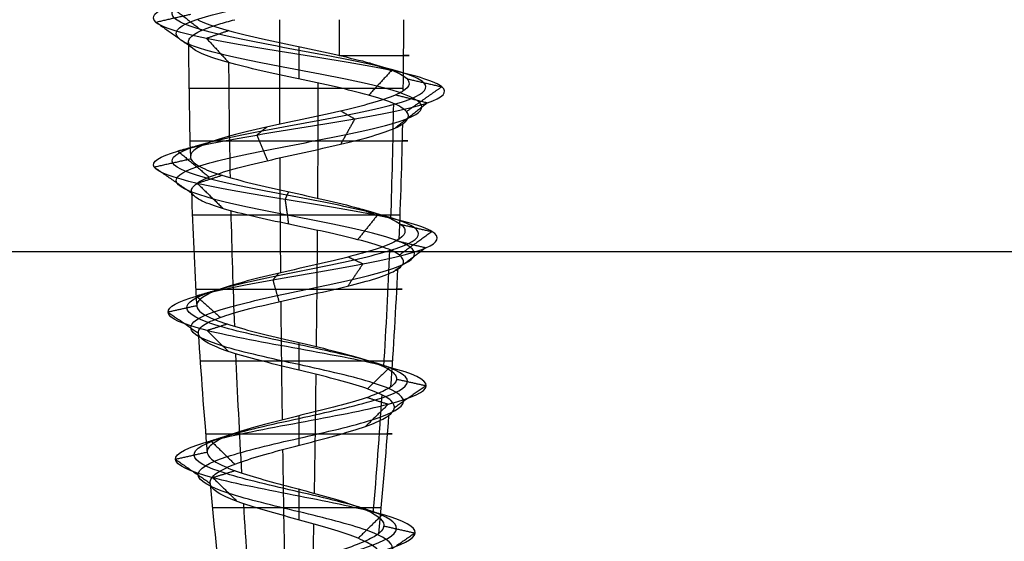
# Model space of a CAD drawing. Header units: millimetres. Extents: x -372 to 378, y -113 to 121.
# Tile 56 of 65: x 306.37 to 318.62, y 60.98 to 67.48. Entities that reach past the tile are written whole.
import ezdxf

# ---------------------------------------------------------------- set-up
doc = ezdxf.new("R2010")
doc.units = ezdxf.units.MM
doc.layers.add('Default', color=7, linetype='Continuous', true_color=0x000000)
doc.layers.add('Screw', color=7, linetype='Continuous', true_color=0xffffff)

msp = doc.modelspace()

# ---------------------------------------------------------------- linework, layer by layer
at = {"layer": 'Default'}
for p, q in [((-371.158, 64.594, 1096.358), (376.842, 64.594, 1096.358)), ((-371.158, 64.594, 921.358), (376.842, 64.594, 921.358))]:
    msp.add_line(p, q, dxfattribs=at)
at = {"layer": 'Screw', "color": 7, "true_color": 0xffffff, "extrusion": (0.984564, 9.33495e-14, -0.175023)}
for start, end in [(268.80357, 270), (267.10163, 268.41883), (265.41427, 266.77492), (263.72372, 265.07324)]:
    msp.add_arc((67.48, 1028.226, 142.751), 62.328, start, end, dxfattribs=at)
at = {"layer": 'Screw', "color": 7, "true_color": 0xffffff, "extrusion": (-0.930504, -9.33495e-14, 0.366281)}
msp.add_arc((-67.48, 915.446, 51.364), 62.328, 89.59028, 90, dxfattribs=at)
at = {"layer": 'Screw', "color": 7, "true_color": 0xffffff, "extrusion": (-0.326888, 3.09932e-14, -0.945063)}
msp.add_arc((-67.48, 71.275, -977.695), 62.328, 270, 270.81872, dxfattribs=at)
at = {"layer": 'Screw', "color": 7, "true_color": 0xffffff, "extrusion": (0.018848, -1.78709e-15, 0.999822)}
for start, end in [(90.26021, 91.57383), (91.96827, 93.2819)]:
    msp.add_arc((67.48, -353.261, 933.033), 62.328, start, end, dxfattribs=at)
at = {"layer": 'Screw', "color": 7, "true_color": 0xffffff, "extrusion": (0, 1, 0)}
for centre, radius, start, end in [((-309.842, 927.358, 67.035), 1.373, 111.4094, 199.08), ((-309.842, 927.358, 66.624), 1.369, 199.08, 1.08), ((-309.842, 927.358, 65.971), 1.357, 1.08, 199.08), ((-309.842, 927.358, 65.046), 1.327, 199.08, 1.08), ((-309.842, 927.358, 64.123), 1.284, 1.08, 199.08), ((-309.842, 927.358, 63.229), 1.23, 199.08, 1.08), ((-309.842, 927.358, 62.324), 1.161, 1.08, 199.08), ((-309.842, 927.358, 61.402), 1.078, 199.08, 1.08)]:
    msp.add_arc(centre, radius, start, end, dxfattribs=at)
at = {"layer": 'Screw', "color": 7, "true_color": 0xffffff, "extrusion": (-0.772512, -9.33495e-14, -0.635)}
for start, end in [(88.19077, 89.50675), (86.48641, 87.81005), (84.80338, 86.17132), (83.10315, 84.44953)]:
    msp.add_arc((-67.48, 458.692, -828.229), 62.328, start, end, dxfattribs=at)
at = {"layer": 'Screw', "color": 7, "true_color": 0xffffff, "extrusion": (-0.984564, -9.33495e-14, 0.175023)}
for start, end in [(87.95542, 89.27354), (86.25486, 87.5883), (84.57026, 85.9361), (82.86319, 84.21696)]:
    msp.add_arc((-67.48, 906.32, -142.751), 62.328, start, end, dxfattribs=at)
at = {"layer": 'Screw', "color": 7, "true_color": 0xffffff, "extrusion": (-0.506335, -9.33495e-14, 0.862337)}
for start, end in [(87.7204, 89.03965), (86.02345, 87.36559), (84.33726, 85.70006)]:
    msp.add_arc((-67.48, 675.789, 642.811), 62.328, start, end, dxfattribs=at)
at = {"layer": 'Screw', "color": 7, "true_color": 0xffffff, "extrusion": (-0.326888, 3.099e-14, -0.945063)}
msp.add_arc((-67.48, 71.275, -977.695), 62.328, 271.19538, 272.51438, dxfattribs=at)
at = {"layer": 'Screw', "color": 7, "true_color": 0xffffff, "extrusion": (-0.326888, 3.09926e-14, -0.945063)}
msp.add_arc((-67.48, 71.275, -977.695), 62.328, 272.85813, 274.20781, dxfattribs=at)
at = {"layer": 'Screw', "color": 7, "true_color": 0xffffff, "extrusion": (0.018848, -1.78677e-15, 0.999822)}
msp.add_arc((67.48, -353.261, 933.033), 62.328, 93.59401, 94.96333, dxfattribs=at)
at = {"layer": 'Screw', "color": 7, "true_color": 0xffffff, "extrusion": (-0.326888, 3.1003e-14, -0.945063)}
msp.add_arc((-67.48, 71.275, -977.695), 62.328, 274.53679, 275.89562, dxfattribs=at)
at = {"layer": 'Screw', "color": 7, "true_color": 0xffffff, "extrusion": (0.018848, -1.78742e-15, 0.999822)}
msp.add_arc((67.48, -353.261, 933.033), 62.328, 95.31878, 96.65673, dxfattribs=at)
at = {"layer": 'Screw', "color": 7, "true_color": 0xffffff}
for points, knots in [([(309.764, 58.819, 926.591), (309.79, 58.829, 926.586), (309.816, 58.839, 926.582), (310.046, 58.925, 926.561), (310.264, 59.002, 926.626), (310.601, 59.154, 926.908), (310.715, 59.231, 927.124), (310.754, 59.383, 927.591), (310.676, 59.46, 927.84), (310.351, 59.613, 928.218), (310.106, 59.689, 928.345), (309.579, 59.842, 928.384), (309.3, 59.918, 928.294), (308.879, 60.071, 927.927), (308.734, 60.147, 927.651), (308.707, 60.3, 927.064), (308.827, 60.376, 926.766), (309.239, 60.529, 926.331), (309.537, 60.606, 926.198), (310.148, 60.758, 926.183), (310.458, 60.835, 926.301), (310.909, 60.987, 926.731), (311.048, 61.064, 927.04), (311.063, 61.217, 927.675), (310.94, 61.293, 927.997), (310.493, 61.446, 928.466), (310.172, 61.522, 928.609), (309.513, 61.675, 928.624), (309.178, 61.751, 928.496), (308.693, 61.904, 928.032), (308.543, 61.98, 927.699), (308.532, 62.133, 927.016), (308.67, 62.21, 926.673), (309.152, 62.362, 926.181), (309.495, 62.439, 926.034), (310.19, 62.592, 926.026), (310.538, 62.668, 926.166), (311.04, 62.821, 926.656), (311.189, 62.897, 927.004), (311.197, 63.05, 927.711), (311.055, 63.126, 928.066), (310.556, 63.279, 928.576), (310.202, 63.355, 928.727), (309.483, 63.508, 928.735), (309.122, 63.584, 928.591), (308.604, 63.737, 928.083), (308.451, 63.814, 927.723), (308.441, 63.957, 927.038), (308.547, 64.024, 926.714), (308.948, 64.157, 926.204), (309.24, 64.224, 926.019), (309.883, 64.358, 925.878), (310.231, 64.425, 925.922), (310.826, 64.558, 926.224), (311.071, 64.625, 926.483), (311.342, 64.759, 927.103), (311.367, 64.826, 927.462), (311.181, 64.959, 928.122), (310.97, 65.026, 928.42), (310.4, 65.16, 928.817), (310.043, 65.227, 928.915), (309.341, 65.36, 928.859), (308.998, 65.427, 928.706), (308.484, 65.561, 928.211), (308.315, 65.628, 927.871), (308.231, 65.761, 927.153), (308.328, 65.828, 926.781), (308.73, 65.962, 926.179), (309.037, 66.029, 925.951), (309.73, 66.162, 925.741), (310.112, 66.229, 925.76), (310.781, 66.363, 926.037), (311.065, 66.43, 926.294), (311.406, 66.563, 926.932), (311.462, 66.63, 927.311), (311.321, 66.764, 928.021), (311.124, 66.831, 928.349), (310.565, 66.964, 928.808), (310.204, 67.031, 928.937), (309.48, 67.165, 928.937), (309.12, 67.232, 928.808), (308.56, 67.365, 928.349), (308.363, 67.432, 928.021), (308.222, 67.566, 927.311), (308.278, 67.633, 926.932), (308.62, 67.766, 926.294), (308.903, 67.833, 926.037), (309.572, 67.967, 925.76), (309.954, 68.034, 925.741), (310.647, 68.167, 925.951), (310.955, 68.234, 926.179), (311.357, 68.368, 926.781), (311.45, 68.435, 927.152), (311.379, 68.568, 927.873), (311.215, 68.635, 928.219), (310.703, 68.769, 928.731), (310.357, 68.836, 928.894), (309.637, 68.969, 928.965), (309.265, 69.036, 928.872), (308.664, 69.17, 928.47), (308.435, 69.237, 928.163), (308.225, 69.37, 927.47), (308.244, 69.437, 927.087), (308.521, 69.571, 926.419), (308.778, 69.638, 926.135), (309.417, 69.771, 925.794), (309.795, 69.838, 925.738), (310.505, 69.972, 925.879), (310.834, 70.039, 926.076), (311.293, 70.172, 926.635), (311.422, 70.239, 926.996), (311.422, 70.373, 927.72), (311.293, 70.44, 928.08), (310.834, 70.573, 928.64), (310.505, 70.64, 928.836), (309.795, 70.774, 928.978), (309.417, 70.841, 928.921), (308.778, 70.974, 928.58), (308.521, 71.041, 928.297), (308.244, 71.175, 927.628), (308.225, 71.242, 927.245), (308.435, 71.375, 926.553), (308.664, 71.442, 926.245), (309.265, 71.576, 925.843), (309.637, 71.643, 925.75), (310.357, 71.777, 925.821), (310.703, 71.843, 925.985), (311.215, 71.977, 926.496), (311.379, 72.044, 926.843), (311.45, 72.178, 927.563), (311.357, 72.244, 927.934), (310.955, 72.378, 928.536), (310.647, 72.445, 928.764), (309.954, 72.579, 928.974), (309.572, 72.645, 928.956), (308.903, 72.779, 928.679), (308.62, 72.846, 928.421), (308.278, 72.98, 927.783), (308.222, 73.046, 927.404), (308.363, 73.18, 926.695), (308.56, 73.247, 926.366), (309.12, 73.381, 925.907), (309.48, 73.447, 925.778), (310.204, 73.581, 925.778), (310.565, 73.648, 925.907), (311.124, 73.782, 926.366), (311.321, 73.848, 926.695), (311.462, 73.982, 927.404), (311.406, 74.049, 927.783), (311.065, 74.183, 928.421), (310.781, 74.249, 928.679), (310.112, 74.383, 928.956), (309.73, 74.45, 928.974), (309.037, 74.584, 928.764), (308.73, 74.65, 928.536), (308.328, 74.784, 927.934), (308.235, 74.851, 927.563), (308.305, 74.985, 926.843), (308.469, 75.051, 926.496), (308.981, 75.185, 925.985), (309.327, 75.252, 925.821), (310.047, 75.386, 925.75), (310.419, 75.452, 925.843), (311.021, 75.586, 926.245), (311.249, 75.653, 926.553), (311.459, 75.787, 927.245), (311.44, 75.853, 927.628), (311.163, 75.987, 928.297), (310.906, 76.054, 928.58), (310.268, 76.188, 928.921), (309.889, 76.254, 928.978), (309.179, 76.388, 928.836), (308.851, 76.455, 928.64), (308.391, 76.589, 928.08), (308.262, 76.655, 927.72), (308.262, 76.722, 927.358)], [2.782471, 2.782471, 2.782471, 2.782471, 2.974275, 2.974275, 4.461413, 4.461413, 5.948551, 5.948551, 7.435688, 7.435688, 8.922826, 8.922826, 10.409964, 10.409964, 11.897102, 11.897102, 13.384239, 13.384239, 14.871377, 14.871377, 16.358515, 16.358515, 17.845652, 17.845652, 19.33279, 19.33279, 20.819928, 20.819928, 22.307065, 22.307065, 23.794203, 23.794203, 25.281341, 25.281341, 26.768478, 26.768478, 28.255616, 28.255616, 29.742754, 29.742754, 31.229892, 31.229892, 32.717029, 32.717029, 34.204167, 34.204167, 35.691305, 35.691305, 36.99255, 36.99255, 38.293796, 38.293796, 39.595041, 39.595041, 40.896287, 40.896287, 42.197532, 42.197532, 43.498777, 43.498777, 44.800023, 44.800023, 46.101268, 46.101268, 47.402514, 47.402514, 48.703759, 48.703759, 50.005005, 50.005005, 51.30625, 51.30625, 52.607496, 52.607496, 53.908741, 53.908741, 55.209987, 55.209987, 56.511232, 56.511232, 57.812478, 57.812478, 59.113723, 59.113723, 60.414969, 60.414969, 61.716214, 61.716214, 63.01746, 63.01746, 64.318705, 64.318705, 65.619951, 65.619951, 66.921196, 66.921196, 68.222442, 68.222442, 69.523687, 69.523687, 70.824933, 70.824933, 72.126178, 72.126178, 73.427423, 73.427423, 74.728669, 74.728669, 76.029914, 76.029914, 77.33116, 77.33116, 78.632405, 78.632405, 79.933651, 79.933651, 81.234896, 81.234896, 82.536142, 82.536142, 83.837387, 83.837387, 85.138633, 85.138633, 86.439878, 86.439878, 87.741124, 87.741124, 89.042369, 89.042369, 90.343615, 90.343615, 91.64486, 91.64486, 92.946106, 92.946106, 94.247351, 94.247351, 95.548597, 95.548597, 96.849842, 96.849842, 98.151088, 98.151088, 99.452333, 99.452333, 100.753579, 100.753579, 102.054824, 102.054824, 103.35607, 103.35607, 104.657315, 104.657315, 105.95856, 105.95856, 107.259806, 107.259806, 108.561051, 108.561051, 109.862297, 109.862297, 111.163542, 111.163542, 112.464788, 112.464788, 113.766033, 113.766033, 115.067279, 115.067279, 116.368524, 116.368524, 117.66977, 117.66977, 118.971015, 118.971015, 118.971015, 118.971015]), ([(308.946, 58.339, 927.358), (308.937, 58.415, 927.123), (309.005, 58.491, 926.874), (309.331, 58.644, 926.494), (309.578, 58.721, 926.366), (310.107, 58.873, 926.328), (310.386, 58.95, 926.419), (310.808, 59.102, 926.787), (310.948, 59.179, 927.063), (310.986, 59.332, 927.652), (310.883, 59.408, 927.961), (310.473, 59.561, 928.426), (310.167, 59.637, 928.578), (309.518, 59.79, 928.616), (309.179, 59.866, 928.501), (308.672, 60.019, 928.048), (308.501, 60.095, 927.712), (308.475, 60.248, 927.003), (308.619, 60.325, 926.644), (309.118, 60.477, 926.124), (309.476, 60.554, 925.965), (310.209, 60.707, 925.95), (310.579, 60.783, 926.094), (311.117, 60.936, 926.61), (311.28, 61.012, 926.979), (311.296, 61.165, 927.736), (311.147, 61.241, 928.119), (310.614, 61.394, 928.673), (310.233, 61.47, 928.842), (309.452, 61.623, 928.857), (309.057, 61.699, 928.704), (308.485, 61.852, 928.154), (308.31, 61.929, 927.76), (308.299, 62.081, 926.955), (308.463, 62.158, 926.552), (309.031, 62.311, 925.973), (309.434, 62.387, 925.801), (310.251, 62.54, 925.794), (310.66, 62.616, 925.958), (311.247, 62.769, 926.534), (311.422, 62.845, 926.943), (311.429, 62.998, 927.772), (311.262, 63.074, 928.187), (310.677, 63.227, 928.783), (310.263, 63.304, 928.96), (309.422, 63.456, 928.968), (309, 63.533, 928.798), (308.396, 63.685, 928.205), (308.219, 63.762, 927.784), (308.208, 63.905, 926.984), (308.333, 63.972, 926.608), (308.802, 64.106, 926.015), (309.143, 64.172, 925.802), (309.89, 64.306, 925.639), (310.294, 64.373, 925.691), (310.983, 64.507, 926.044), (311.265, 64.573, 926.344), (311.577, 64.707, 927.063), (311.606, 64.774, 927.479), (311.388, 64.908, 928.241), (311.144, 64.974, 928.584), (310.485, 65.108, 929.04), (310.073, 65.175, 929.152), (309.265, 65.309, 929.085), (308.871, 65.375, 928.908), (308.282, 65.509, 928.338), (308.089, 65.576, 927.947), (307.994, 65.71, 927.123), (308.105, 65.776, 926.696), (308.566, 65.91, 926.006), (308.919, 65.977, 925.744), (309.713, 66.111, 925.503), (310.152, 66.177, 925.524), (310.919, 66.311, 925.842), (311.245, 66.378, 926.137), (311.636, 66.512, 926.869), (311.701, 66.578, 927.304), (311.539, 66.712, 928.118), (311.313, 66.779, 928.495), (310.671, 66.913, 929.022), (310.257, 66.979, 929.17), (309.427, 67.113, 929.17), (309.013, 67.18, 929.022), (308.371, 67.314, 928.495), (308.146, 67.38, 928.118), (307.984, 67.514, 927.304), (308.048, 67.581, 926.869), (308.439, 67.715, 926.137), (308.765, 67.781, 925.842), (309.532, 67.915, 925.524), (309.971, 67.982, 925.503), (310.766, 68.116, 925.744), (311.118, 68.182, 926.006), (311.58, 68.316, 926.696), (311.686, 68.383, 927.122), (311.605, 68.517, 927.948), (311.417, 68.583, 928.346), (310.83, 68.717, 928.933), (310.433, 68.784, 929.121), (309.607, 68.918, 929.202), (309.18, 68.984, 929.095), (308.49, 69.118, 928.634), (308.228, 69.185, 928.281), (307.987, 69.319, 927.486), (308.009, 69.385, 927.048), (308.327, 69.519, 926.281), (308.622, 69.586, 925.955), (309.354, 69.72, 925.564), (309.789, 69.786, 925.499), (310.603, 69.92, 925.661), (310.98, 69.987, 925.887), (311.507, 70.121, 926.529), (311.655, 70.188, 926.942), (311.655, 70.321, 927.773), (311.507, 70.388, 928.186), (310.98, 70.522, 928.828), (310.603, 70.589, 929.054), (309.789, 70.722, 929.216), (309.354, 70.789, 929.152), (308.622, 70.923, 928.76), (308.327, 70.99, 928.435), (308.009, 71.123, 927.668), (307.987, 71.19, 927.229), (308.228, 71.324, 926.434), (308.49, 71.391, 926.081), (309.18, 71.524, 925.62), (309.607, 71.591, 925.513), (310.433, 71.725, 925.595), (310.83, 71.792, 925.783), (311.417, 71.925, 926.37), (311.605, 71.992, 926.767), (311.686, 72.126, 927.593), (311.58, 72.193, 928.019), (311.118, 72.326, 928.71), (310.766, 72.393, 928.971), (309.971, 72.527, 929.212), (309.532, 72.594, 929.191), (308.765, 72.727, 928.873), (308.439, 72.794, 928.578), (308.048, 72.928, 927.846), (307.984, 72.995, 927.411), (308.146, 73.128, 926.597), (308.371, 73.195, 926.22), (309.013, 73.329, 925.693), (309.427, 73.396, 925.545), (310.257, 73.529, 925.545), (310.671, 73.596, 925.693), (311.313, 73.73, 926.22), (311.539, 73.797, 926.597), (311.701, 73.93, 927.411), (311.636, 73.997, 927.846), (311.245, 74.131, 928.578), (310.919, 74.198, 928.873), (310.152, 74.331, 929.191), (309.713, 74.398, 929.212), (308.919, 74.532, 928.971), (308.566, 74.599, 928.71), (308.105, 74.732, 928.019), (307.998, 74.799, 927.593), (308.079, 74.933, 926.767), (308.267, 75, 926.37), (308.854, 75.133, 925.783), (309.251, 75.2, 925.595), (310.078, 75.334, 925.513), (310.504, 75.401, 925.62), (311.194, 75.534, 926.081), (311.456, 75.601, 926.434), (311.697, 75.735, 927.229), (311.675, 75.802, 927.668), (311.358, 75.935, 928.435), (311.063, 76.002, 928.76), (310.33, 76.136, 929.152), (309.896, 76.203, 929.216), (309.081, 76.336, 929.054), (308.705, 76.403, 928.828), (308.178, 76.537, 928.186), (308.03, 76.604, 927.773), (308.03, 76.67, 927.358)], [0.0909091, 0.0909091, 0.0909091, 0.0909091, 0.1022727, 0.1022727, 0.1136364, 0.1136364, 0.125, 0.125, 0.1363636, 0.1363636, 0.1477273, 0.1477273, 0.1590909, 0.1590909, 0.1704545, 0.1704545, 0.1818182, 0.1818182, 0.1931818, 0.1931818, 0.2045455, 0.2045455, 0.2159091, 0.2159091, 0.2272727, 0.2272727, 0.2386364, 0.2386364, 0.25, 0.25, 0.2613636, 0.2613636, 0.2727273, 0.2727273, 0.2840909, 0.2840909, 0.2954545, 0.2954545, 0.3068182, 0.3068182, 0.3181818, 0.3181818, 0.3295455, 0.3295455, 0.3409091, 0.3409091, 0.3522727, 0.3522727, 0.3636364, 0.3636364, 0.3735795, 0.3735795, 0.3835227, 0.3835227, 0.3934659, 0.3934659, 0.4034091, 0.4034091, 0.4133523, 0.4133523, 0.4232955, 0.4232955, 0.4332386, 0.4332386, 0.4431818, 0.4431818, 0.453125, 0.453125, 0.4630682, 0.4630682, 0.4730114, 0.4730114, 0.4829545, 0.4829545, 0.4928977, 0.4928977, 0.5028409, 0.5028409, 0.5127841, 0.5127841, 0.5227273, 0.5227273, 0.5326705, 0.5326705, 0.5426136, 0.5426136, 0.5525568, 0.5525568, 0.5625, 0.5625, 0.5724432, 0.5724432, 0.5823864, 0.5823864, 0.5923295, 0.5923295, 0.6022727, 0.6022727, 0.6122159, 0.6122159, 0.6221591, 0.6221591, 0.6321023, 0.6321023, 0.6420455, 0.6420455, 0.6519886, 0.6519886, 0.6619318, 0.6619318, 0.671875, 0.671875, 0.6818182, 0.6818182, 0.6917614, 0.6917614, 0.7017045, 0.7017045, 0.7116477, 0.7116477, 0.7215909, 0.7215909, 0.7315341, 0.7315341, 0.7414773, 0.7414773, 0.7514205, 0.7514205, 0.7613636, 0.7613636, 0.7713068, 0.7713068, 0.78125, 0.78125, 0.7911932, 0.7911932, 0.8011364, 0.8011364, 0.8110795, 0.8110795, 0.8210227, 0.8210227, 0.8309659, 0.8309659, 0.8409091, 0.8409091, 0.8508523, 0.8508523, 0.8607955, 0.8607955, 0.8707386, 0.8707386, 0.8806818, 0.8806818, 0.890625, 0.890625, 0.9005682, 0.9005682, 0.9105114, 0.9105114, 0.9204545, 0.9204545, 0.9303977, 0.9303977, 0.9403409, 0.9403409, 0.9502841, 0.9502841, 0.9602273, 0.9602273, 0.9701705, 0.9701705, 0.9801136, 0.9801136, 0.9900568, 0.9900568, 1, 1, 1, 1]), ([(310.138, 58.719, 926.662), (310.231, 58.756, 926.691), (310.32, 58.794, 926.738), (310.556, 58.907, 926.935), (310.665, 58.984, 927.137), (310.703, 59.136, 927.578), (310.631, 59.213, 927.814), (310.325, 59.366, 928.174), (310.093, 59.442, 928.295), (309.592, 59.595, 928.333), (309.326, 59.671, 928.249), (308.924, 59.824, 927.9), (308.784, 59.9, 927.638), (308.758, 60.053, 927.077), (308.871, 60.129, 926.792), (309.266, 60.282, 926.376), (309.55, 60.359, 926.248), (310.135, 60.511, 926.233), (310.432, 60.588, 926.346), (310.865, 60.74, 926.757), (310.997, 60.817, 927.053), (311.013, 60.97, 927.662), (310.895, 61.046, 927.971), (310.466, 61.199, 928.421), (310.159, 61.275, 928.559), (309.526, 61.428, 928.574), (309.205, 61.504, 928.451), (308.738, 61.657, 928.006), (308.593, 61.733, 927.686), (308.582, 61.886, 927.029), (308.715, 61.963, 926.7), (309.179, 62.115, 926.225), (309.508, 62.192, 926.084), (310.177, 62.345, 926.076), (310.512, 62.421, 926.21), (310.995, 62.574, 926.682), (311.139, 62.65, 927.017), (311.146, 62.803, 927.698), (311.01, 62.879, 928.04), (310.53, 63.032, 928.531), (310.189, 63.108, 928.677), (309.496, 63.261, 928.685), (309.148, 63.337, 928.546), (308.649, 63.49, 928.057), (308.502, 63.567, 927.71), (308.491, 63.71, 927.049), (308.593, 63.777, 926.737), (308.979, 63.91, 926.245), (309.262, 63.977, 926.067), (309.882, 64.111, 925.93), (310.218, 64.178, 925.971), (310.792, 64.311, 926.263), (311.029, 64.378, 926.512), (311.291, 64.512, 927.111), (311.316, 64.579, 927.459), (311.136, 64.712, 928.097), (310.932, 64.779, 928.385), (310.381, 64.913, 928.769), (310.036, 64.98, 928.864), (309.357, 65.113, 928.81), (309.026, 65.18, 928.662), (308.528, 65.314, 928.184), (308.364, 65.381, 927.855), (308.282, 65.514, 927.16), (308.376, 65.581, 926.799), (308.765, 65.715, 926.217), (309.063, 65.782, 925.996), (309.733, 65.915, 925.792), (310.104, 65.982, 925.811), (310.751, 66.116, 926.079), (311.026, 66.183, 926.328), (311.356, 66.316, 926.946), (311.411, 66.383, 927.312), (311.274, 66.517, 928), (311.083, 66.584, 928.318), (310.542, 66.717, 928.762), (310.193, 66.784, 928.887), (309.492, 66.918, 928.887), (309.143, 66.985, 928.762), (308.601, 67.118, 928.318), (308.41, 67.185, 928), (308.274, 67.319, 927.312), (308.328, 67.386, 926.946), (308.658, 67.519, 926.328), (308.933, 67.586, 926.079), (309.581, 67.72, 925.811), (309.951, 67.787, 925.792), (310.621, 67.92, 925.996), (310.919, 67.987, 926.217), (311.308, 68.121, 926.799), (311.399, 68.188, 927.159), (311.33, 68.321, 927.856), (311.171, 68.388, 928.191), (310.676, 68.522, 928.687), (310.341, 68.589, 928.845), (309.643, 68.722, 928.914), (309.284, 68.789, 928.824), (308.701, 68.923, 928.435), (308.48, 68.99, 928.137), (308.277, 69.123, 927.466), (308.295, 69.19, 927.096), (308.563, 69.324, 926.449), (308.812, 69.391, 926.174), (309.43, 69.524, 925.844), (309.797, 69.591, 925.789), (310.484, 69.725, 925.926), (310.802, 69.792, 926.117), (311.247, 69.925, 926.658), (311.372, 69.992, 927.007), (311.372, 70.126, 927.708), (311.247, 70.193, 928.057), (310.802, 70.326, 928.599), (310.484, 70.393, 928.789), (309.797, 70.527, 928.926), (309.43, 70.594, 928.872), (308.812, 70.727, 928.541), (308.563, 70.794, 928.267), (308.295, 70.928, 927.619), (308.277, 70.995, 927.249), (308.48, 71.128, 926.578), (308.701, 71.195, 926.281), (309.284, 71.329, 925.891), (309.643, 71.396, 925.801), (310.341, 71.53, 925.87), (310.676, 71.596, 926.028), (311.171, 71.73, 926.524), (311.33, 71.797, 926.859), (311.399, 71.931, 927.556), (311.308, 71.997, 927.916), (310.919, 72.131, 928.499), (310.621, 72.198, 928.72), (309.951, 72.332, 928.923), (309.581, 72.398, 928.905), (308.933, 72.532, 928.637), (308.658, 72.599, 928.388), (308.328, 72.733, 927.77), (308.274, 72.799, 927.403), (308.41, 72.933, 926.716), (308.601, 73, 926.398), (309.143, 73.134, 925.953), (309.492, 73.2, 925.828), (310.193, 73.334, 925.828), (310.542, 73.401, 925.953), (311.083, 73.535, 926.398), (311.274, 73.601, 926.716), (311.411, 73.735, 927.403), (311.356, 73.802, 927.77), (311.026, 73.936, 928.388), (310.751, 74.002, 928.637), (310.104, 74.136, 928.905), (309.733, 74.203, 928.923), (309.063, 74.337, 928.72), (308.765, 74.403, 928.499), (308.376, 74.537, 927.916), (308.286, 74.604, 927.556), (308.354, 74.738, 926.859), (308.513, 74.804, 926.524), (309.008, 74.938, 926.028), (309.344, 75.005, 925.87), (310.041, 75.139, 925.801), (310.401, 75.205, 925.891), (310.983, 75.339, 926.281), (311.204, 75.406, 926.578), (311.407, 75.54, 927.249), (311.389, 75.606, 927.619), (311.121, 75.74, 928.267), (310.872, 75.807, 928.541), (310.254, 75.941, 928.872), (309.887, 76.007, 928.926), (309.2, 76.141, 928.789), (308.882, 76.208, 928.599), (308.438, 76.342, 928.057), (308.313, 76.408, 927.709), (308.313, 76.475, 927.358)], [9.962929, 9.962929, 9.962929, 9.962929, 10.425509, 10.425509, 11.373282, 11.373282, 12.321056, 12.321056, 13.268829, 13.268829, 14.216603, 14.216603, 15.164377, 15.164377, 16.11215, 16.11215, 17.059924, 17.059924, 18.007697, 18.007697, 18.955471, 18.955471, 19.903244, 19.903244, 20.851018, 20.851018, 21.798791, 21.798791, 22.746565, 22.746565, 23.694338, 23.694338, 24.642112, 24.642112, 25.589885, 25.589885, 26.537659, 26.537659, 27.485432, 27.485432, 28.433206, 28.433206, 29.38098, 29.38098, 30.328753, 30.328753, 31.158055, 31.158055, 31.987357, 31.987357, 32.816659, 32.816659, 33.64596, 33.64596, 34.475262, 34.475262, 35.304564, 35.304564, 36.133866, 36.133866, 36.963168, 36.963168, 37.79247, 37.79247, 38.621772, 38.621772, 39.451073, 39.451073, 40.280375, 40.280375, 41.109677, 41.109677, 41.938979, 41.938979, 42.768281, 42.768281, 43.597583, 43.597583, 44.426884, 44.426884, 45.256186, 45.256186, 46.085488, 46.085488, 46.91479, 46.91479, 47.744092, 47.744092, 48.573394, 48.573394, 49.402695, 49.402695, 50.231997, 50.231997, 51.061299, 51.061299, 51.890601, 51.890601, 52.719903, 52.719903, 53.549205, 53.549205, 54.378507, 54.378507, 55.207808, 55.207808, 56.03711, 56.03711, 56.866412, 56.866412, 57.695714, 57.695714, 58.525016, 58.525016, 59.354318, 59.354318, 60.183619, 60.183619, 61.012921, 61.012921, 61.842223, 61.842223, 62.671525, 62.671525, 63.500827, 63.500827, 64.330129, 64.330129, 65.15943, 65.15943, 65.988732, 65.988732, 66.818034, 66.818034, 67.647336, 67.647336, 68.476638, 68.476638, 69.30594, 69.30594, 70.135242, 70.135242, 70.964543, 70.964543, 71.793845, 71.793845, 72.623147, 72.623147, 73.452449, 73.452449, 74.281751, 74.281751, 75.111053, 75.111053, 75.940354, 75.940354, 76.769656, 76.769656, 77.598958, 77.598958, 78.42826, 78.42826, 79.257562, 79.257562, 80.086864, 80.086864, 80.916165, 80.916165, 81.745467, 81.745467, 82.574769, 82.574769, 83.404071, 83.404071, 83.404071, 83.404071]), ([(308.468, 67.197, 927.384), (308.467, 67.206, 927.342), (308.468, 67.215, 927.301), (308.482, 67.257, 927.103), (308.521, 67.291, 926.946), (308.648, 67.357, 926.658), (308.738, 67.392, 926.524), (308.906, 67.443, 926.347), (308.971, 67.462, 926.29), (309.042, 67.48, 926.24)], [0.96749033, 0.96749033, 0.96749033, 0.96749033, 0.97051672, 0.97051672, 0.9820765, 0.9820765, 0.99363206, 0.99363206, 1, 1, 1, 1]), ([(308.585, 67.48, 927.915), (308.649, 67.447, 928.058), (308.739, 67.413, 928.193), (308.956, 67.346, 928.42), (309.086, 67.313, 928.516), (309.367, 67.246, 928.657), (309.522, 67.212, 928.703), (309.834, 67.146, 928.741), (309.995, 67.112, 928.732), (310.301, 67.045, 928.661), (310.45, 67.011, 928.599), (310.715, 66.945, 928.429), (310.833, 66.911, 928.32), (311.024, 66.844, 928.071), (311.099, 66.81, 927.927), (311.195, 66.744, 927.629), (311.217, 66.71, 927.469), (311.206, 66.648, 927.176), (311.18, 66.619, 927.039), (311.135, 66.59, 926.91)], [0, 0, 0, 0, 0.0131018, 0.0131018, 0.0262038, 0.0262038, 0.0393054, 0.0393054, 0.0524026, 0.0524026, 0.0654962, 0.0654962, 0.0785829, 0.0785829, 0.0916631, 0.0916631, 0.1047336, 0.1047336, 0.1160808, 0.1160808, 0.1160808, 0.1160808]), ([(311.129, 66.18, 926.913), (311.144, 66.19, 926.956), (311.157, 66.2, 927), (311.204, 66.244, 927.196), (311.214, 66.278, 927.356), (311.18, 66.345, 927.666), (311.136, 66.38, 927.82), (310.999, 66.448, 928.101), (310.905, 66.481, 928.231), (310.681, 66.548, 928.449), (310.549, 66.583, 928.54), (310.264, 66.651, 928.67), (310.108, 66.684, 928.71), (309.796, 66.751, 928.736), (309.636, 66.786, 928.722), (309.333, 66.853, 928.641), (309.186, 66.887, 928.573), (308.929, 66.954, 928.394), (308.814, 66.988, 928.281), (308.632, 67.055, 928.025), (308.562, 67.089, 927.879), (308.488, 67.147, 927.617), (308.471, 67.172, 927.5), (308.468, 67.197, 927.384)], [0.8519753, 0.8519753, 0.8519753, 0.8519753, 0.8553467, 0.8553467, 0.8668169, 0.8668169, 0.8782926, 0.8782926, 0.8897909, 0.8897909, 0.9012928, 0.9012928, 0.912814, 0.912814, 0.924337, 0.924337, 0.9358761, 0.9358761, 0.947415, 0.947415, 0.958967, 0.958967, 0.9674903, 0.9674903, 0.9674903, 0.9674903]), ([(311.135, 66.59, 926.91), (311.129, 66.585, 926.891), (311.121, 66.581, 926.872), (311.056, 66.543, 926.707), (310.971, 66.509, 926.57), (310.763, 66.443, 926.336), (310.637, 66.409, 926.236), (310.363, 66.343, 926.087), (310.21, 66.309, 926.035), (309.902, 66.242, 925.987), (309.741, 66.209, 925.991), (309.435, 66.142, 926.05), (309.286, 66.108, 926.107), (309.018, 66.042, 926.267), (308.897, 66.008, 926.371), (308.7, 65.942, 926.611), (308.621, 65.908, 926.75), (308.517, 65.842, 927.043), (308.49, 65.808, 927.2), (308.491, 65.772, 927.364), (308.491, 65.77, 927.374), (308.491, 65.768, 927.383)], [0.1160808, 0.1160808, 0.1160808, 0.1160808, 0.1177946, 0.1177946, 0.1308434, 0.1308434, 0.1438796, 0.1438796, 0.156901, 0.156901, 0.1699069, 0.1699069, 0.1828952, 0.1828952, 0.1958651, 0.1958651, 0.2088148, 0.2088148, 0.2217415, 0.2217415, 0.2225325, 0.2225325, 0.2225325, 0.2225325]), ([(308.504, 65.339, 927.383), (308.502, 65.356, 927.305), (308.507, 65.373, 927.227), (308.541, 65.425, 926.999), (308.59, 65.459, 926.85), (308.735, 65.527, 926.58), (308.833, 65.562, 926.455), (309.061, 65.631, 926.249), (309.195, 65.665, 926.164), (309.481, 65.732, 926.047), (309.636, 65.767, 926.013), (309.944, 65.836, 925.999), (310.102, 65.87, 926.02), (310.398, 65.937, 926.111), (310.54, 65.972, 926.184), (310.788, 66.04, 926.37), (310.897, 66.074, 926.487), (311.043, 66.131, 926.709), (311.092, 66.156, 926.809), (311.129, 66.18, 926.913)], [0.75864371, 0.75864371, 0.75864371, 0.75864371, 0.76434532, 0.76434532, 0.77561258, 0.77561258, 0.78693766, 0.78693766, 0.7982928, 0.7982928, 0.80965906, 0.80965906, 0.82105747, 0.82105747, 0.83246543, 0.83246543, 0.84390229, 0.84390229, 0.85197529, 0.85197529, 0.85197529, 0.85197529]), ([(308.491, 65.768, 927.383), (308.495, 65.737, 927.528), (308.522, 65.704, 927.675), (308.625, 65.638, 927.956), (308.704, 65.604, 928.094), (308.902, 65.536, 928.331), (309.023, 65.501, 928.434), (309.289, 65.433, 928.589), (309.438, 65.399, 928.644), (309.74, 65.331, 928.7), (309.898, 65.297, 928.702), (310.2, 65.228, 928.652), (310.349, 65.194, 928.6), (310.616, 65.126, 928.451), (310.738, 65.092, 928.351), (310.938, 65.024, 928.121), (311.019, 64.989, 927.986), (311.128, 64.922, 927.702), (311.158, 64.887, 927.549), (311.164, 64.819, 927.246), (311.14, 64.785, 927.092), (311.09, 64.749, 926.941), (311.087, 64.747, 926.935), (311.085, 64.746, 926.928)], [0.2225325, 0.2225325, 0.2225325, 0.2225325, 0.2346461, 0.2346461, 0.2475474, 0.2475474, 0.2604273, 0.2604273, 0.2732792, 0.2732792, 0.2861022, 0.2861022, 0.2988944, 0.2988944, 0.3116548, 0.3116548, 0.3243813, 0.3243813, 0.3370732, 0.3370732, 0.3497283, 0.3497283, 0.3503328, 0.3503328, 0.3503328, 0.3503328]), ([(311.068, 64.372, 926.934), (311.097, 64.391, 927.013), (311.117, 64.409, 927.096), (311.152, 64.46, 927.326), (311.148, 64.492, 927.479), (311.09, 64.556, 927.771), (311.035, 64.588, 927.913), (310.882, 64.653, 928.169), (310.781, 64.685, 928.286), (310.55, 64.748, 928.476), (310.416, 64.781, 928.552), (310.133, 64.845, 928.653), (309.98, 64.877, 928.68), (309.679, 64.941, 928.679), (309.526, 64.973, 928.653), (309.242, 65.037, 928.551), (309.106, 65.069, 928.474), (308.872, 65.132, 928.281), (308.771, 65.165, 928.163), (308.615, 65.229, 927.902), (308.559, 65.261, 927.756), (308.515, 65.308, 927.533), (308.506, 65.324, 927.458), (308.504, 65.339, 927.383)], [0.6474183, 0.6474183, 0.6474183, 0.6474183, 0.6536067, 0.6536067, 0.6645423, 0.6645423, 0.6754994, 0.6754994, 0.6865043, 0.6865043, 0.697529, 0.697529, 0.7085986, 0.7085986, 0.7196861, 0.7196861, 0.7308157, 0.7308157, 0.7419615, 0.7419615, 0.7531465, 0.7531465, 0.7586437, 0.7586437, 0.7586437, 0.7586437]), ([(311.085, 64.746, 926.928), (311.036, 64.714, 926.792), (310.965, 64.681, 926.663), (310.781, 64.614, 926.433), (310.665, 64.58, 926.331), (310.409, 64.512, 926.174), (310.266, 64.478, 926.117), (309.972, 64.41, 926.056), (309.819, 64.375, 926.052), (309.524, 64.308, 926.095), (309.378, 64.273, 926.142), (309.116, 64.205, 926.283), (308.996, 64.171, 926.377), (308.798, 64.103, 926.597), (308.717, 64.068, 926.726), (308.607, 64, 926.999), (308.575, 63.966, 927.147), (308.569, 63.925, 927.323), (308.569, 63.919, 927.353), (308.57, 63.912, 927.382)], [0.3503328, 0.3503328, 0.3503328, 0.3503328, 0.3623459, 0.3623459, 0.3749239, 0.3749239, 0.3874613, 0.3874613, 0.3999564, 0.3999564, 0.4124078, 0.4124078, 0.4248142, 0.4248142, 0.4371739, 0.4371739, 0.4494864, 0.4494864, 0.4519139, 0.4519139, 0.4519139, 0.4519139]), ([(308.59, 63.573, 927.381), (308.586, 63.599, 927.267), (308.598, 63.626, 927.152), (308.659, 63.684, 926.902), (308.719, 63.716, 926.767), (308.878, 63.78, 926.526), (308.98, 63.813, 926.418), (309.211, 63.878, 926.245), (309.345, 63.911, 926.177), (309.623, 63.975, 926.092), (309.771, 64.008, 926.073), (310.063, 64.073, 926.087), (310.21, 64.105, 926.119), (310.481, 64.169, 926.231), (310.609, 64.202, 926.311), (310.827, 64.266, 926.508), (310.921, 64.299, 926.628), (311.02, 64.344, 926.814), (311.046, 64.358, 926.873), (311.068, 64.372, 926.934)], [0.55922837, 0.55922837, 0.55922837, 0.55922837, 0.56759811, 0.56759811, 0.57820819, 0.57820819, 0.58884377, 0.58884377, 0.59954331, 0.59954331, 0.61026957, 0.61026957, 0.62105234, 0.62105234, 0.63186028, 0.63186028, 0.64272181, 0.64272181, 0.64741828, 0.64741828, 0.64741828, 0.64741828]), ([(308.57, 63.912, 927.382), (308.574, 63.885, 927.5), (308.594, 63.857, 927.618), (308.675, 63.797, 927.869), (308.745, 63.763, 928.002), (308.923, 63.696, 928.232), (309.034, 63.662, 928.332), (309.278, 63.595, 928.487), (309.416, 63.561, 928.543), (309.697, 63.494, 928.605), (309.845, 63.46, 928.611), (310.13, 63.392, 928.573), (310.27, 63.358, 928.529), (310.523, 63.291, 928.397), (310.639, 63.258, 928.307), (310.831, 63.19, 928.098), (310.909, 63.156, 927.975), (311.017, 63.089, 927.714), (311.049, 63.055, 927.573), (311.061, 62.988, 927.292), (311.043, 62.954, 927.149), (310.995, 62.916, 926.998), (310.989, 62.911, 926.98), (310.983, 62.907, 926.963)], [0.4519139, 0.4519139, 0.4519139, 0.4519139, 0.4617504, 0.4617504, 0.4739562, 0.4739562, 0.4861023, 0.4861023, 0.4981926, 0.4981926, 0.5102355, 0.5102355, 0.5222136, 0.5222136, 0.5341447, 0.5341447, 0.5460072, 0.5460072, 0.5578177, 0.5578177, 0.5695614, 0.5695614, 0.571102, 0.571102, 0.571102, 0.571102]), ([(310.957, 62.55, 926.972), (310.995, 62.578, 927.076), (311.019, 62.605, 927.186), (311.036, 62.667, 927.431), (311.022, 62.702, 927.571), (310.949, 62.771, 927.834), (310.887, 62.805, 927.961), (310.728, 62.872, 928.185), (310.627, 62.907, 928.285), (310.399, 62.975, 928.443), (310.27, 63.01, 928.503), (310, 63.077, 928.575), (309.857, 63.111, 928.587), (309.579, 63.179, 928.563), (309.439, 63.214, 928.527), (309.183, 63.281, 928.409), (309.063, 63.315, 928.327), (308.861, 63.382, 928.129), (308.776, 63.418, 928.011), (308.652, 63.486, 927.754), (308.611, 63.519, 927.613), (308.593, 63.559, 927.441), (308.591, 63.566, 927.411), (308.59, 63.573, 927.381)], [0.4558635, 0.4558635, 0.4558635, 0.4558635, 0.4640275, 0.4640275, 0.4741243, 0.4741243, 0.4843047, 0.4843047, 0.4945144, 0.4945144, 0.5048098, 0.5048098, 0.5151351, 0.5151351, 0.5255332, 0.5255332, 0.5359747, 0.5359747, 0.5464652, 0.5464652, 0.5570264, 0.5570264, 0.5592284, 0.5592284, 0.5592284, 0.5592284]), ([(310.983, 62.907, 926.963), (310.941, 62.878, 926.849), (310.881, 62.848, 926.741), (310.724, 62.786, 926.535), (310.619, 62.752, 926.438), (310.386, 62.684, 926.29), (310.255, 62.65, 926.236), (309.987, 62.583, 926.176), (309.846, 62.549, 926.17), (309.576, 62.482, 926.206), (309.443, 62.448, 926.248), (309.202, 62.381, 926.374), (309.092, 62.347, 926.458), (308.911, 62.28, 926.657), (308.837, 62.246, 926.774), (308.735, 62.179, 927.021), (308.706, 62.145, 927.155), (308.7, 62.103, 927.319), (308.7, 62.095, 927.349), (308.701, 62.088, 927.379)], [0.57110199, 0.57110199, 0.57110199, 0.57110199, 0.58124329, 0.58124329, 0.59286312, 0.59286312, 0.60441155, 0.60441155, 0.61590155, 0.61590155, 0.62731251, 0.62731251, 0.63866532, 0.63866532, 0.64993644, 0.64993644, 0.66114187, 0.66114187, 0.66368337, 0.66368337, 0.66368337, 0.66368337]), ([(308.736, 61.703, 927.378), (308.73, 61.736, 927.252), (308.747, 61.771, 927.123), (308.822, 61.841, 926.879), (308.883, 61.876, 926.761), (309.038, 61.944, 926.555), (309.136, 61.979, 926.464), (309.354, 62.049, 926.322), (309.478, 62.084, 926.269), (309.733, 62.152, 926.209), (309.868, 62.186, 926.201), (310.131, 62.256, 926.231), (310.262, 62.291, 926.27), (310.5, 62.359, 926.388), (310.611, 62.393, 926.47), (310.797, 62.462, 926.663), (310.874, 62.497, 926.778), (310.939, 62.537, 926.924), (310.948, 62.544, 926.948), (310.957, 62.55, 926.972)], [0.37601776, 0.37601776, 0.37601776, 0.37601776, 0.38543757, 0.38543757, 0.39504219, 0.39504219, 0.40468718, 0.40468718, 0.41442791, 0.41442791, 0.42420446, 0.42420446, 0.43407463, 0.43407463, 0.44398923, 0.44398923, 0.45397605, 0.45397605, 0.45586348, 0.45586348, 0.45586348, 0.45586348]), ([(308.701, 62.088, 927.379), (308.706, 62.061, 927.482), (308.724, 62.035, 927.584), (308.795, 61.975, 927.806), (308.858, 61.94, 927.925), (309.019, 61.872, 928.132), (309.119, 61.838, 928.222), (309.34, 61.769, 928.359), (309.463, 61.735, 928.409), (309.716, 61.667, 928.461), (309.848, 61.633, 928.465), (310.101, 61.564, 928.428), (310.225, 61.53, 928.386), (310.448, 61.462, 928.265), (310.55, 61.427, 928.184), (310.715, 61.359, 927.995), (310.782, 61.324, 927.884), (310.872, 61.256, 927.652), (310.896, 61.222, 927.526), (310.899, 61.154, 927.279), (310.879, 61.119, 927.154), (310.835, 61.082, 927.031), (310.833, 61.08, 927.023), (310.83, 61.078, 927.016)], [0.6636834, 0.6636834, 0.6636834, 0.6636834, 0.6722664, 0.6722664, 0.6833241, 0.6833241, 0.6943188, 0.6943188, 0.705226, 0.705226, 0.7160626, 0.7160626, 0.7268053, 0.7268053, 0.7374784, 0.7374784, 0.7480543, 0.7480543, 0.7585549, 0.7585549, 0.7689612, 0.7689612, 0.7696235, 0.7696235, 0.7696235, 0.7696235]), ([(310.791, 60.694, 927.029), (310.832, 60.727, 927.135), (310.854, 60.76, 927.249), (310.86, 60.827, 927.48), (310.843, 60.861, 927.599), (310.768, 60.929, 927.823), (310.71, 60.963, 927.931), (310.562, 61.03, 928.118), (310.47, 61.064, 928.2), (310.265, 61.132, 928.327), (310.149, 61.166, 928.373), (309.911, 61.232, 928.423), (309.786, 61.266, 928.427), (309.543, 61.334, 928.394), (309.423, 61.368, 928.354), (309.204, 61.434, 928.239), (309.103, 61.468, 928.16), (308.935, 61.535, 927.976), (308.866, 61.569, 927.867), (308.77, 61.635, 927.634), (308.742, 61.668, 927.507), (308.736, 61.702, 927.38), (308.736, 61.702, 927.379), (308.736, 61.703, 927.378)], [0.28553465, 0.28553465, 0.28553465, 0.28553465, 0.29401019, 0.29401019, 0.30280503, 0.30280503, 0.31169175, 0.31169175, 0.32063394, 0.32063394, 0.32968449, 0.32968449, 0.33877723, 0.33877723, 0.34797806, 0.34797806, 0.35722453, 0.35722453, 0.36656009, 0.36656009, 0.3759536, 0.3759536, 0.37601776, 0.37601776, 0.37601776, 0.37601776]), ([(310.83, 61.078, 927.016), (310.789, 61.046, 926.909), (310.731, 61.014, 926.808), (310.581, 60.948, 926.627), (310.486, 60.913, 926.547), (310.278, 60.845, 926.427), (310.162, 60.81, 926.385), (309.927, 60.742, 926.345), (309.805, 60.707, 926.346), (309.574, 60.639, 926.389), (309.461, 60.604, 926.432), (309.261, 60.536, 926.551), (309.171, 60.501, 926.63), (309.027, 60.433, 926.81), (308.971, 60.398, 926.914), (308.899, 60.33, 927.13), (308.883, 60.295, 927.246), (308.887, 60.258, 927.365), (308.887, 60.257, 927.37), (308.888, 60.255, 927.376)], [0.76962346, 0.76962346, 0.76962346, 0.76962346, 0.77928099, 0.77928099, 0.7895125, 0.7895125, 0.79964683, 0.79964683, 0.80969778, 0.80969778, 0.81964254, 0.81964254, 0.82950608, 0.82950608, 0.83926127, 0.83926127, 0.84891991, 0.84891991, 0.84938904, 0.84938904, 0.84938904, 0.84938904])]:
    msp.add_open_spline(points, degree=3, knots=knots, dxfattribs=at)
for points in [[(308.244, 67.648, 926.503), (308.437, 67.497, 926.606), (308.63, 67.346, 926.71)], [(308.494, 67.545, 927.626), (308.279, 67.496, 927.669), (308.065, 67.447, 927.711)], [(308.065, 67.447, 927.711), (308.28, 67.296, 927.668), (308.495, 67.145, 927.626)], [(308.97, 67.344, 928.42), (308.831, 67.295, 928.59), (308.692, 67.247, 928.759)], [(308.692, 67.247, 928.759), (308.832, 67.095, 928.589), (308.971, 66.943, 928.419)], [(309.842, 67.144, 928.732), (309.842, 67.095, 928.951), (309.842, 67.046, 929.17)], [(309.842, 67.046, 929.17), (309.842, 66.894, 928.949), (309.842, 66.741, 928.728)], [(310.713, 66.944, 928.419), (310.852, 66.895, 928.589), (310.992, 66.846, 928.759)], [(310.992, 66.846, 928.759), (310.851, 66.692, 928.587), (310.71, 66.539, 928.415)], [(311.62, 66.645, 927.711), (311.4, 66.491, 927.668), (311.18, 66.336, 927.624)], [(311.186, 66.744, 927.625), (311.403, 66.694, 927.668), (311.62, 66.645, 927.711)], [(311.049, 66.544, 926.713), (311.245, 66.494, 926.608), (311.441, 66.445, 926.503)], [(311.441, 66.445, 926.503), (311.241, 66.289, 926.61), (311.042, 66.133, 926.716)], [(310.364, 66.344, 926.097), (310.45, 66.294, 925.89), (310.536, 66.244, 925.683)], [(310.536, 66.244, 925.683), (310.448, 66.087, 925.894), (310.361, 65.929, 926.105)], [(309.447, 66.144, 926.056), (309.382, 66.094, 925.839), (309.316, 66.044, 925.623)], [(309.316, 66.044, 925.623), (309.383, 65.884, 925.844), (309.45, 65.725, 926.066)], [(308.715, 65.945, 926.604), (308.525, 65.894, 926.478), (308.335, 65.843, 926.351)], [(308.335, 65.843, 926.351), (308.53, 65.682, 926.481), (308.725, 65.52, 926.611)], [(308.498, 65.745, 927.49), (308.27, 65.694, 927.513), (308.041, 65.643, 927.535)], [(308.041, 65.643, 927.535), (308.276, 65.48, 927.512), (308.511, 65.317, 927.489)], [(308.891, 65.541, 928.309), (308.734, 65.492, 928.466), (308.577, 65.442, 928.623)], [(308.577, 65.442, 928.623), (308.739, 65.284, 928.461), (308.901, 65.126, 928.298)], [(309.711, 65.338, 928.689), (309.69, 65.29, 928.904), (309.669, 65.242, 929.119)], [(309.669, 65.242, 929.119), (309.691, 65.088, 928.896), (309.712, 64.934, 928.674)], [(310.581, 65.134, 928.464), (310.698, 65.088, 928.638), (310.814, 65.041, 928.812)], [(310.814, 65.041, 928.812), (310.693, 64.891, 928.631), (310.573, 64.741, 928.451)], [(311.108, 64.931, 927.742), (311.302, 64.886, 927.801), (311.497, 64.841, 927.86)], [(311.497, 64.841, 927.86), (311.294, 64.695, 927.798), (311.092, 64.549, 927.737)], [(311.056, 64.728, 926.855), (311.239, 64.684, 926.779), (311.421, 64.64, 926.704)], [(311.421, 64.64, 926.704), (311.231, 64.498, 926.783), (311.04, 64.355, 926.861)], [(310.638, 64.44, 925.868), (310.544, 64.301, 926.045), (310.449, 64.162, 926.223)], [(310.457, 64.525, 926.207), (310.548, 64.483, 926.037), (310.638, 64.44, 925.868)], [(309.59, 64.323, 926.088), (309.553, 64.281, 925.904), (309.517, 64.239, 925.721)], [(309.517, 64.239, 925.721), (309.555, 64.104, 925.913), (309.593, 63.968, 926.106)], [(308.849, 64.12, 926.543), (308.708, 64.079, 926.427), (308.567, 64.039, 926.311)], [(308.567, 64.039, 926.311), (308.716, 63.906, 926.433), (308.865, 63.773, 926.555)], [(308.569, 63.917, 927.358), (308.391, 63.878, 927.358), (308.213, 63.838, 927.358)], [(308.213, 63.838, 927.358), (308.401, 63.708, 927.358), (308.589, 63.579, 927.358)], [(308.951, 63.689, 928.248), (308.825, 63.649, 928.375), (308.698, 63.609, 928.501)], [(308.698, 63.609, 928.501), (308.833, 63.478, 928.367), (308.967, 63.347, 928.233)], [(309.842, 63.46, 928.603), (309.842, 63.42, 928.783), (309.842, 63.38, 928.964)], [(309.842, 63.38, 928.964), (309.842, 63.247, 928.772), (309.842, 63.115, 928.58)], [(310.712, 63.232, 928.227), (310.841, 63.191, 928.356), (310.97, 63.151, 928.485)], [(310.97, 63.151, 928.485), (310.832, 63.016, 928.348), (310.694, 62.882, 928.21)], [(311.056, 63.004, 927.358), (311.241, 62.963, 927.358), (311.425, 62.922, 927.358)], [(311.425, 62.922, 927.358), (311.227, 62.785, 927.358), (311.029, 62.648, 927.358)], [(310.689, 62.776, 926.511), (310.821, 62.734, 926.379), (310.954, 62.692, 926.246)], [(310.954, 62.692, 926.246), (310.811, 62.553, 926.389), (310.669, 62.414, 926.531)], [(309.842, 62.548, 926.178), (309.842, 62.506, 925.988), (309.842, 62.463, 925.797)], [(309.842, 62.463, 925.797), (309.842, 62.321, 926.003), (309.842, 62.18, 926.208)], [(309.021, 62.321, 926.537), (308.884, 62.277, 926.4), (308.747, 62.234, 926.262)], [(308.747, 62.234, 926.262), (308.896, 62.089, 926.411), (309.044, 61.944, 926.56)], [(308.7, 62.093, 927.358), (308.503, 62.049, 927.358), (308.305, 62.005, 927.358)], [(308.305, 62.005, 927.358), (308.52, 61.857, 927.358), (308.735, 61.708, 927.358)], [(309.049, 61.863, 928.151), (308.91, 61.82, 928.29), (308.771, 61.776, 928.429)], [(308.771, 61.776, 928.429), (308.923, 61.628, 928.277), (309.075, 61.48, 928.125)], [(309.842, 61.634, 928.458), (309.842, 61.59, 928.654), (309.842, 61.547, 928.849)], [(309.842, 61.547, 928.849), (309.842, 61.399, 928.635), (309.842, 61.251, 928.421)], [(310.604, 61.405, 928.12), (310.743, 61.361, 928.258), (310.881, 61.318, 928.396)], [(310.881, 61.318, 928.396), (310.729, 61.169, 928.244), (310.577, 61.021, 928.093)], [(310.897, 61.175, 927.358), (311.093, 61.132, 927.358), (311.288, 61.088, 927.358)], [(311.288, 61.088, 927.358), (311.072, 60.94, 927.358), (310.857, 60.791, 927.358)]]:
    msp.add_open_spline(points, degree=2, dxfattribs=at)

doc.saveas('drawing.dxf')
